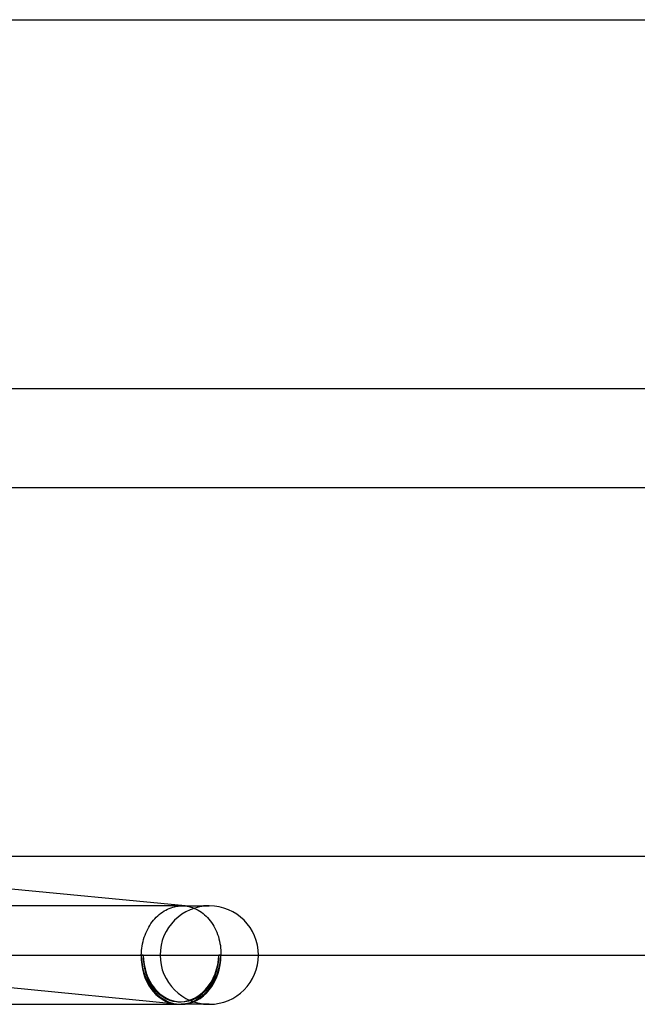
# Model space of a CAD drawing. Header units: millimetres. Extents: x -630 to 630, y -2 to 380.
# Tile 80 of 108: x 386 to 411, y -2 to 38. Entities that reach past the tile are written whole.
import ezdxf

# ---------------------------------------------------------------- set-up
doc = ezdxf.new("R2010")
doc.units = ezdxf.units.MM
doc.layers.add('HIDDEN', color=7, linetype='Continuous')
doc.layers.add('THICK', color=7, linetype='Continuous')

msp = doc.modelspace()

# ---------------------------------------------------------------- linework, layer by layer
at = {"layer": 'HIDDEN'}
for p, q in [((393.105, 1.994), (372.565, 3.991)), ((392.978, 2), (384.381, 2)), ((392.978, 2), (394.09, 2)), ((394.09, 2), (393.857, 2)), ((391.995, 1.596), (392.056, 1.65)), ((392.056, 1.65), (392.12, 1.701)), ((392.12, 1.701), (392.185, 1.747)), ((392.185, 1.747), (392.252, 1.791)), ((392.252, 1.791), (392.32, 1.83)), ((392.32, 1.83), (392.39, 1.865)), ((392.39, 1.865), (392.461, 1.896)), ((392.461, 1.896), (392.533, 1.924)), ((392.533, 1.924), (392.606, 1.947)), ((392.606, 1.947), (392.679, 1.966)), ((392.679, 1.966), (392.753, 1.981)), ((392.753, 1.981), (392.828, 1.991)), ((392.828, 1.991), (392.903, 1.998)), ((392.903, 1.998), (392.978, 2)), ((392.978, 2), (392.999, 2)), ((392.999, 2), (393.021, 1.999)), ((393.021, 1.999), (393.042, 1.998)), ((393.042, 1.998), (393.064, 1.997)), ((393.064, 1.997), (393.085, 1.996)), ((393.085, 1.996), (393.106, 1.994)), ((393.106, 1.994), (393.184, 1.984)), ((393.184, 1.984), (393.26, 1.969)), ((393.26, 1.969), (393.336, 1.95)), ((393.336, 1.95), (393.411, 1.927)), ((393.411, 1.927), (393.486, 1.898)), ((393.486, 1.898), (393.559, 1.866)), ((393.559, 1.866), (393.63, 1.829)), ((393.63, 1.829), (393.7, 1.788)), ((393.7, 1.788), (393.768, 1.743)), ((393.768, 1.743), (393.834, 1.694)), ((393.834, 1.694), (393.898, 1.641)), ((393.898, 1.641), (393.96, 1.584)), ((391.627, 1.131), (391.672, 1.206)), ((391.672, 1.206), (391.719, 1.278)), ((391.719, 1.278), (391.77, 1.348)), ((391.77, 1.348), (391.822, 1.415)), ((391.822, 1.415), (391.878, 1.478)), ((391.878, 1.478), (391.935, 1.539)), ((391.935, 1.539), (391.995, 1.596)), ((393.96, 1.584), (394.019, 1.523)), ((394.019, 1.523), (394.076, 1.459)), ((394.076, 1.459), (394.131, 1.392)), ((394.131, 1.392), (394.182, 1.321)), ((394.182, 1.321), (394.231, 1.247)), ((394.231, 1.247), (394.277, 1.171)), ((391.447, 0.723), (391.477, 0.808)), ((391.477, 0.808), (391.51, 0.892)), ((391.51, 0.892), (391.546, 0.974)), ((391.546, 0.974), (391.585, 1.053)), ((391.585, 1.053), (391.627, 1.131)), ((394.277, 1.171), (394.319, 1.092)), ((394.319, 1.092), (394.359, 1.01)), ((394.359, 1.01), (394.395, 0.926)), ((394.395, 0.926), (394.428, 0.839)), ((394.428, 0.839), (394.457, 0.751)), ((391.359, 0.368), (391.376, 0.458)), ((391.376, 0.458), (391.396, 0.548)), ((391.396, 0.548), (391.42, 0.636)), ((391.42, 0.636), (391.447, 0.723)), ((394.457, 0.751), (394.483, 0.661)), ((394.483, 0.661), (394.505, 0.569)), ((394.505, 0.569), (394.524, 0.477)), ((394.524, 0.477), (394.539, 0.383)), ((391.326, 0), (391.329, 0.093)), ((391.407, 0), (391.326, 0)), ((391.329, 0.093), (391.336, 0.185)), ((391.336, 0.185), (391.346, 0.277)), ((391.346, 0.277), (391.359, 0.368)), ((394.562, 0), (394.481, 0)), ((394.539, 0.383), (394.551, 0.288)), ((394.551, 0.288), (394.558, 0.193)), ((394.558, 0.193), (394.562, 0.096)), ((394.562, 0.096), (394.562, 0)), ((384.86, 0), (386.382, 0))]:
    msp.add_line(p, q, dxfattribs=at)
for centre, radius, start, end in [((394.09, 0), 2, 90, 180), ((394.09, 0), 2, 0, 90), ((394.09, 0), 2, 180, 270), ((392.944, 0), 1.9, 264.4446, 269.9998)]:
    msp.add_arc(centre, radius, start, end, dxfattribs=at)
for major_axis, ratio, start_param, end_param in [((-0.194, -1.991), 0.807699, -1.492435, -0.000061), ((0, -2), 0.809017, -1.570796, -0.059649), ((-0.184, -1.891), 0.807699, -1.492435, -0.000061), ((0, -1.9), 0.809017, -1.570796, 0), ((-0.184, -1.891), 0.807699, -0.000061, 1.649158), ((0, -1.9), 0.809017, 0, 1.570796)]:
    msp.add_ellipse((392.944, 0), major_axis=major_axis, ratio=ratio, start_param=start_param, end_param=end_param, dxfattribs=at)
at = {"layer": 'THICK'}
for p, q in [((349.65, 38), (561.014, 38)), ((571.33, 23), (354.69, 23)), ((356.036, 19), (571.25, 19)), ((582.924, 4), (360.506, 4)), ((386.382, 0), (582.966, 0)), ((392.751, -1.991), (385.882, -1.323)), ((384.381, -2), (392.945, -2)), ((394.09, -2), (392.944, -2)), ((393.857, -2), (394.09, -2))]:
    msp.add_line(p, q, dxfattribs=at)
msp.add_arc((394.09, 0), 2, 270, 0, dxfattribs=at)
for major_axis, ratio, start_param, end_param in [((0, -2), 0.809017, 0, 1.570796), ((-0.194, -1.991), 0.807699, 0.078362, 1.649158), ((-0.194, -1.991), 0.807699, -0.000061, 0.078362), ((0, -2), 0.809017, -0.059649, 0)]:
    msp.add_ellipse((392.944, 0), major_axis=major_axis, ratio=ratio, start_param=start_param, end_param=end_param, dxfattribs=at)

doc.saveas('drawing.dxf')
